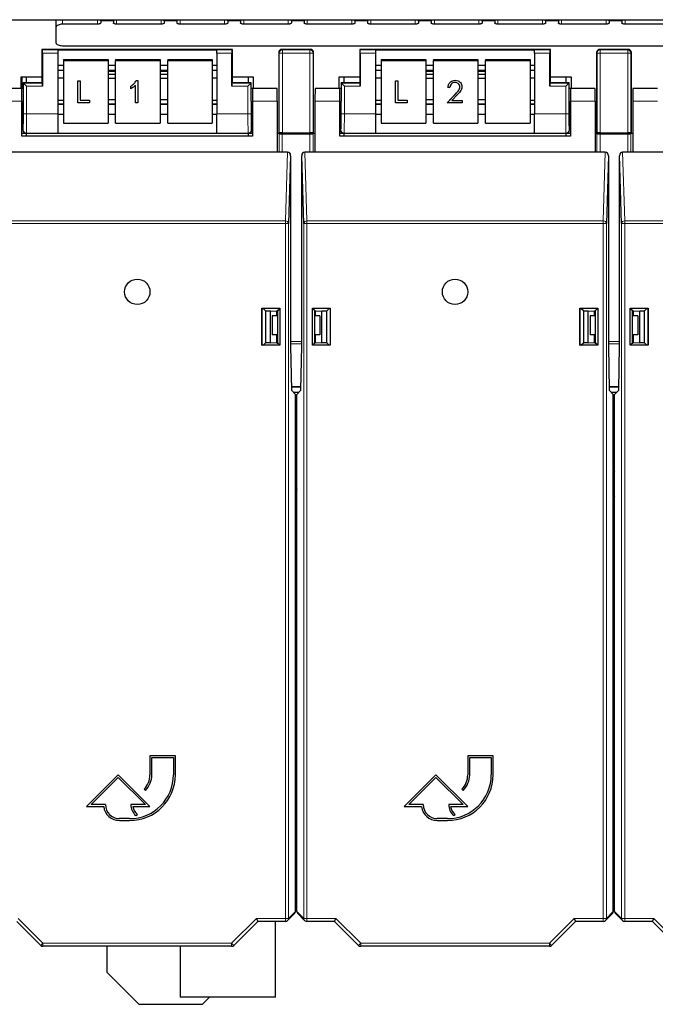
# Paper-space layout 'Blatt3' of a CAD drawing. Header units: millimetres. Extents: x 5 to 418, y 2 to 292.
# Tile 4 of 83: x 85 to 101, y 96 to 122. Entities that reach past the tile are written whole.
import ezdxf

# ---------------------------------------------------------------- set-up
doc = ezdxf.new("R2010")
doc.units = ezdxf.units.MM

psp = doc.layouts.new('Blatt3')

# ---------------------------------------------------------------- linework, layer by layer
at = {"color": 7, "linetype": 'Continuous', "lineweight": 25}
for p, q in [((81.7714, 122.0518), (135.6047, 122.0518)), ((85.6881, 121.8626), (85.6881, 122.0518)), ((86.7714, 121.933), (85.8547, 121.933)), ((86.8547, 122.0206), (86.8547, 122.0518)), ((86.8547, 122.0206), (86.8547, 121.9682)), ((87.1881, 122.0518), (87.1881, 122.0206)), ((87.1881, 122.0206), (87.1881, 121.9682)), ((88.4381, 121.933), (87.2714, 121.933)), ((88.5214, 122.0206), (88.5214, 122.0518)), ((88.5214, 122.0206), (88.5214, 121.9682)), ((88.8547, 122.0518), (88.8547, 122.0206)), ((88.8547, 122.0206), (88.8547, 121.9682)), ((90.1047, 121.933), (88.9381, 121.933)), ((90.1881, 122.0206), (90.1881, 122.0518)), ((90.1881, 122.0206), (90.1881, 121.9682)), ((90.5214, 122.0518), (90.5214, 122.0206)), ((90.5214, 122.0206), (90.5214, 121.9682)), ((91.7714, 121.933), (90.6047, 121.933)), ((91.8547, 122.0206), (91.8547, 122.0518)), ((91.8547, 122.0206), (91.8547, 121.9682)), ((92.1881, 122.0518), (92.1881, 122.0206)), ((92.1881, 122.0206), (92.1881, 121.9682)), ((93.4381, 121.933), (92.2714, 121.933)), ((93.5214, 122.0206), (93.5214, 122.0518)), ((93.5214, 122.0206), (93.5214, 121.9682)), ((93.8547, 122.0518), (93.8547, 122.0206)), ((93.8547, 122.0206), (93.8547, 121.9682)), ((95.1047, 121.933), (93.9381, 121.933)), ((95.1881, 122.0206), (95.1881, 122.0518)), ((95.1881, 122.0206), (95.1881, 121.9682)), ((95.5214, 122.0518), (95.5214, 122.0206)), ((95.5214, 122.0206), (95.5214, 121.9682)), ((96.7714, 121.933), (95.6047, 121.933)), ((96.8547, 122.0206), (96.8547, 122.0518)), ((96.8547, 122.0206), (96.8547, 121.9682)), ((97.1881, 122.0518), (97.1881, 122.0206)), ((97.1881, 122.0206), (97.1881, 121.9682)), ((98.4381, 121.933), (97.2714, 121.933)), ((98.5214, 122.0206), (98.5214, 122.0518)), ((98.5214, 122.0206), (98.5214, 121.9682)), ((98.8547, 122.0518), (98.8547, 122.0206)), ((98.8547, 122.0206), (98.8547, 121.9682)), ((100.1047, 121.933), (98.9381, 121.933)), ((100.1881, 122.0206), (100.1881, 122.0518)), ((100.1881, 122.0206), (100.1881, 121.9682)), ((100.5214, 122.0518), (100.5214, 122.0206)), ((100.5214, 122.0206), (100.5214, 121.9682)), ((101.7714, 121.933), (100.6047, 121.933)), ((85.6881, 121.4399), (85.6881, 121.8626)), ((85.3131, 121.2723), (85.3131, 120.5563)), ((85.3276, 121.2578), (85.3131, 121.2723)), ((90.3131, 121.2723), (85.3131, 121.2723)), ((85.3291, 121.1745), (85.3291, 120.3078)), ((85.7297, 121.2593), (89.8964, 121.2593)), ((85.7297, 121.2593), (85.7297, 121.2578)), ((85.7297, 121.2578), (85.7297, 121.1745)), ((85.7297, 121.1745), (85.7297, 119.5797)), ((85.8547, 121.3695), (131.5214, 121.3695)), ((89.8964, 121.2593), (89.8964, 121.2578)), ((89.8964, 121.1745), (89.8964, 121.2578)), ((89.8964, 121.1745), (89.8964, 119.5797)), ((90.2971, 120.3078), (90.2971, 121.1745)), ((90.2985, 121.2578), (90.3131, 121.2723)), ((90.3131, 120.5563), (90.3131, 121.2723)), ((91.5214, 121.189), (91.5214, 119.0723)), ((92.3548, 121.2723), (91.6047, 121.2723)), ((92.4381, 119.0723), (92.4381, 121.189)), ((93.6464, 121.2723), (93.6464, 120.5563)), ((93.661, 121.2578), (93.6464, 121.2723)), ((98.6464, 121.2723), (93.6464, 121.2723)), ((93.6624, 121.1745), (93.6624, 120.3078)), ((94.0631, 121.2593), (98.2297, 121.2593)), ((94.0631, 121.2593), (94.0631, 121.2578)), ((94.0631, 121.2578), (94.0631, 121.1745)), ((94.0631, 121.1745), (94.0631, 119.5797)), ((98.2297, 121.2593), (98.2297, 121.2578)), ((98.2297, 121.1745), (98.2297, 121.2578)), ((98.2297, 121.1745), (98.2297, 119.5797)), ((98.6304, 120.3078), (98.6304, 121.1745)), ((98.6318, 121.2578), (98.6464, 121.2723)), ((98.6464, 120.5563), (98.6464, 121.2723)), ((99.8547, 121.189), (99.8547, 119.0723)), ((100.6881, 121.2723), (99.9381, 121.2723)), ((100.7714, 119.0723), (100.7714, 121.189)), ((85.8797, 121.0075), (85.8797, 120.9785)), ((85.8797, 121.0075), (87.0464, 121.0075)), ((85.8797, 120.9785), (87.0464, 120.9785)), ((85.8797, 120.9785), (85.8797, 119.3372)), ((87.0464, 121.0075), (87.0464, 120.9785)), ((87.0464, 120.9785), (87.0464, 119.3372)), ((87.2464, 121.0075), (88.4131, 121.0075)), ((87.2464, 121.0075), (87.2464, 120.9785)), ((87.2464, 120.9785), (88.4131, 120.9785)), ((87.2464, 119.3372), (87.2464, 120.9785)), ((88.4131, 121.0075), (88.4131, 120.9785)), ((88.4131, 120.9785), (88.4131, 119.3372)), ((88.6131, 121.0075), (89.7797, 121.0075)), ((88.6131, 121.0075), (88.6131, 120.9785)), ((88.6131, 120.9785), (89.7797, 120.9785)), ((88.6131, 119.3372), (88.6131, 120.9785)), ((89.7797, 121.0075), (89.7797, 120.9785)), ((89.7797, 120.9785), (89.7797, 119.3372)), ((94.2131, 121.0075), (95.3797, 121.0075)), ((94.2131, 121.0075), (94.2131, 120.9785)), ((94.2131, 120.9785), (94.2131, 119.3372)), ((94.2131, 120.9785), (95.3797, 120.9785)), ((95.3797, 121.0075), (95.3797, 120.9785)), ((95.3797, 120.9785), (95.3797, 119.3372)), ((95.5797, 121.0075), (96.7464, 121.0075)), ((95.5797, 121.0075), (95.5797, 120.9785)), ((95.5797, 120.9785), (96.7464, 120.9785)), ((95.5797, 119.3372), (95.5797, 120.9785)), ((96.7464, 121.0075), (96.7464, 120.9785)), ((96.7464, 120.9785), (96.7464, 119.3372)), ((96.9464, 121.0075), (98.1131, 121.0075)), ((96.9464, 121.0075), (96.9464, 120.9785)), ((96.9464, 120.9785), (98.1131, 120.9785)), ((96.9464, 119.3372), (96.9464, 120.9785)), ((98.1131, 121.0075), (98.1131, 120.9785)), ((98.1131, 120.9785), (98.1131, 119.3372)), ((85.7297, 120.8593), (85.8797, 120.8593)), ((85.7297, 120.7256), (85.8797, 120.7256)), ((87.0464, 120.8593), (87.2464, 120.8593)), ((87.0464, 120.7256), (87.2464, 120.7256)), ((87.2464, 120.6926), (87.0464, 120.6926)), ((87.2464, 120.6166), (87.0464, 120.6166)), ((88.4131, 120.8593), (88.6131, 120.8593)), ((88.4131, 120.7256), (88.6131, 120.7256)), ((88.6131, 120.6926), (88.4131, 120.6926)), ((88.6131, 120.6166), (88.4131, 120.6166)), ((89.7797, 120.8593), (89.8964, 120.8593)), ((89.7797, 120.7256), (89.8964, 120.7256)), ((94.0631, 120.8593), (94.2131, 120.8593)), ((94.0631, 120.7256), (94.2131, 120.7256)), ((95.3797, 120.8593), (95.5797, 120.8593)), ((95.3797, 120.7256), (95.5797, 120.7256)), ((95.5797, 120.6926), (95.3797, 120.6926)), ((95.5797, 120.6166), (95.3797, 120.6166)), ((96.7464, 120.8593), (96.9464, 120.8593)), ((96.7464, 120.7256), (96.9464, 120.7256)), ((96.9464, 120.6926), (96.7464, 120.6926)), ((96.9464, 120.6166), (96.7464, 120.6166)), ((98.1131, 120.8593), (98.2297, 120.8593)), ((98.1131, 120.7256), (98.2297, 120.7256)), ((84.7714, 120.5563), (85.3131, 120.5563)), ((84.7714, 120.2464), (84.7714, 120.5563)), ((84.7828, 120.5563), (84.7828, 120.2464)), ((84.825, 120.3938), (84.825, 119.9131)), ((84.8276, 120.3911), (84.825, 120.3938)), ((85.3131, 120.3938), (84.825, 120.3938)), ((84.911, 120.3078), (84.8276, 120.3911)), ((84.8964, 120.5563), (84.8964, 120.3938)), ((85.3131, 120.5563), (85.3131, 120.4057)), ((85.3276, 120.3911), (85.3131, 120.4057)), ((85.3131, 120.4057), (85.3131, 120.3938)), ((85.7297, 120.527), (85.8797, 120.527)), ((86.2551, 120.4483), (86.3157, 120.4483)), ((86.2551, 120.448), (86.2551, 120.4483)), ((86.2551, 120.448), (86.3157, 120.448)), ((86.2551, 119.8736), (86.2551, 120.448)), ((86.3157, 120.448), (86.3157, 120.4483)), ((86.3157, 120.448), (86.3157, 119.9407)), ((87.0464, 120.5142), (87.2464, 120.5142)), ((87.7862, 120.4558), (87.8255, 120.4558)), ((87.7862, 120.4555), (87.7862, 120.4558)), ((87.7862, 120.4555), (87.8255, 120.4555)), ((87.8255, 120.4555), (87.8255, 120.4558)), ((87.8255, 120.4555), (87.8255, 119.8736)), ((88.4131, 120.5142), (88.6131, 120.5142)), ((89.7797, 120.527), (89.8964, 120.527)), ((90.2985, 120.3911), (90.3131, 120.4057)), ((90.3131, 120.4057), (90.3131, 120.5563)), ((90.3131, 120.5563), (90.8547, 120.5563)), ((90.3131, 120.3938), (90.3131, 120.4057)), ((90.8011, 120.3938), (90.3131, 120.3938)), ((90.7985, 120.3911), (90.7152, 120.3078)), ((90.7297, 120.3938), (90.7297, 120.5563)), ((90.7985, 120.3911), (90.8011, 120.3938)), ((90.8011, 119.9131), (90.8011, 120.3938)), ((90.8547, 120.5563), (90.8547, 120.2464)), ((93.1047, 120.5563), (93.6464, 120.5563)), ((93.1047, 120.2464), (93.1047, 120.5563)), ((93.1583, 120.3938), (93.1583, 119.9131)), ((93.161, 120.3911), (93.1583, 120.3938)), ((93.6464, 120.3938), (93.1583, 120.3938)), ((93.2443, 120.3078), (93.161, 120.3911)), ((93.2297, 120.5563), (93.2297, 120.3938)), ((93.6464, 120.5563), (93.6464, 120.4057)), ((93.661, 120.3911), (93.6464, 120.4057)), ((93.6464, 120.4057), (93.6464, 120.3938)), ((94.0631, 120.527), (94.2131, 120.527)), ((94.5884, 120.4483), (94.649, 120.4483)), ((94.5884, 120.448), (94.5884, 120.4483)), ((94.5884, 120.448), (94.649, 120.448)), ((94.5884, 119.8736), (94.5884, 120.448)), ((94.649, 120.448), (94.649, 120.4483)), ((94.649, 120.448), (94.649, 119.9407)), ((95.3797, 120.5142), (95.5797, 120.5142)), ((96.1499, 120.4628), (96.1499, 120.4631)), ((96.7464, 120.5142), (96.9464, 120.5142)), ((98.1131, 120.527), (98.2297, 120.527)), ((98.6318, 120.3911), (98.6464, 120.4057)), ((98.6464, 120.4057), (98.6464, 120.5563)), ((98.6464, 120.5563), (99.1881, 120.5563)), ((98.6464, 120.3938), (98.6464, 120.4057)), ((99.1345, 120.3938), (98.6464, 120.3938)), ((99.1318, 120.3911), (99.0485, 120.3078)), ((99.0631, 120.3938), (99.0631, 120.5563)), ((99.1318, 120.3911), (99.1345, 120.3938)), ((99.1345, 119.9131), (99.1345, 120.3938)), ((99.1881, 120.5563), (99.1881, 120.2464)), ((84.7881, 120.2464), (84.1456, 120.2464)), ((84.825, 120.2464), (84.7881, 120.2464)), ((84.7881, 119.9131), (84.7881, 120.2464)), ((87.6437, 120.3063), (87.6437, 120.3066)), ((87.6437, 120.2391), (87.6437, 120.3063)), ((87.7649, 119.8736), (87.7649, 120.3287)), ((90.8381, 120.2464), (90.8011, 120.2464)), ((90.8381, 120.2464), (90.8381, 119.9131)), ((91.4805, 120.2464), (90.8381, 120.2464)), ((93.1214, 120.2464), (92.479, 120.2464)), ((93.1583, 120.2464), (93.1214, 120.2464)), ((93.1214, 119.9131), (93.1214, 120.2464)), ((95.9372, 119.8739), (96.1634, 120.1116)), ((95.9372, 119.8736), (96.1634, 120.1113)), ((95.9596, 120.2713), (95.9596, 120.2716)), ((96.012, 120.2713), (95.9596, 120.2713)), ((96.3261, 120.292), (96.3261, 120.2923)), ((99.1714, 120.2464), (99.1345, 120.2464)), ((99.1714, 120.2464), (99.1714, 119.9131)), ((99.8139, 120.2464), (99.1714, 120.2464)), ((101.4547, 120.2464), (100.8123, 120.2464)), ((84.7881, 118.9964), (84.7881, 119.9131)), ((85.8797, 119.9288), (85.7297, 119.9288)), ((85.8797, 119.8321), (85.7297, 119.8321)), ((86.5581, 119.8736), (86.2551, 119.8736)), ((86.3157, 119.941), (86.5581, 119.941)), ((86.3157, 119.9407), (86.5581, 119.9407)), ((86.5581, 119.9407), (86.5581, 119.941)), ((86.5581, 119.9407), (86.5581, 119.8736)), ((87.2464, 119.9462), (87.0464, 119.9462)), ((87.0464, 119.8438), (87.2464, 119.8438)), ((87.2464, 119.8321), (87.0464, 119.8321)), ((87.8255, 119.8736), (87.7649, 119.8736)), ((88.6131, 119.9462), (88.4131, 119.9462)), ((88.4131, 119.8438), (88.6131, 119.8438)), ((88.6131, 119.8321), (88.4131, 119.8321)), ((89.8964, 119.9288), (89.7797, 119.9288)), ((89.8964, 119.8321), (89.7797, 119.8321)), ((90.8381, 119.9131), (90.8381, 118.9964)), ((91.4863, 119.9131), (91.4863, 118.5798)), ((92.4731, 119.9131), (92.4731, 118.5798)), ((93.1214, 118.9964), (93.1214, 119.9131)), ((94.2131, 119.9288), (94.0631, 119.9288)), ((94.2131, 119.8321), (94.0631, 119.8321)), ((94.8914, 119.8736), (94.5884, 119.8736)), ((94.649, 119.941), (94.8914, 119.941)), ((94.649, 119.9407), (94.8914, 119.9407)), ((94.8914, 119.9407), (94.8914, 119.941)), ((94.8914, 119.9407), (94.8914, 119.8736)), ((95.5797, 119.9462), (95.3797, 119.9462)), ((95.3797, 119.8438), (95.5797, 119.8438)), ((95.5797, 119.8321), (95.3797, 119.8321)), ((95.9372, 119.8736), (95.9372, 119.8739)), ((96.3336, 119.8736), (95.9372, 119.8736)), ((96.2081, 120.0859), (96.0621, 119.9325)), ((96.0621, 119.9325), (96.3336, 119.9325)), ((96.0624, 119.9328), (96.3336, 119.9328)), ((96.3336, 119.9325), (96.3336, 119.9328)), ((96.3336, 119.9325), (96.3336, 119.8736)), ((96.9464, 119.9462), (96.7464, 119.9462)), ((96.7464, 119.8438), (96.9464, 119.8438)), ((96.9464, 119.8321), (96.7464, 119.8321)), ((98.2297, 119.9288), (98.1131, 119.9288)), ((98.2297, 119.8321), (98.1131, 119.8321)), ((99.1714, 119.9131), (99.1714, 118.9964)), ((99.8197, 119.9131), (99.8197, 118.5798)), ((100.8065, 119.9131), (100.8065, 118.5798)), ((84.7881, 119.5798), (84.8192, 119.5798)), ((84.8131, 119.5798), (84.8131, 119.1557)), ((85.7297, 119.5797), (85.7297, 119.0798)), ((85.7297, 119.5769), (85.8797, 119.5769)), ((87.0464, 119.5769), (87.2464, 119.5769)), ((88.4131, 119.5769), (88.6131, 119.5769)), ((89.7797, 119.5769), (89.8964, 119.5769)), ((89.8964, 119.0798), (89.8964, 119.5797)), ((90.807, 119.5798), (90.8381, 119.5798)), ((90.8131, 119.1557), (90.8131, 119.5798)), ((93.1214, 119.5798), (93.1525, 119.5798)), ((93.1464, 119.5798), (93.1464, 119.1557)), ((94.0631, 119.5797), (94.0631, 119.0798)), ((94.0631, 119.5769), (94.2131, 119.5769)), ((95.3797, 119.5769), (95.5797, 119.5769)), ((96.7464, 119.5769), (96.9464, 119.5769)), ((98.1131, 119.5769), (98.2297, 119.5769)), ((98.2297, 119.0798), (98.2297, 119.5797)), ((99.1403, 119.5798), (99.1714, 119.5798)), ((99.1464, 119.1557), (99.1464, 119.5798)), ((85.8797, 119.3372), (87.0464, 119.3372)), ((87.2464, 119.3372), (88.4131, 119.3372)), ((88.6131, 119.3372), (89.7797, 119.3372)), ((94.2131, 119.3372), (95.3797, 119.3372)), ((95.5797, 119.3372), (96.7464, 119.3372)), ((96.9464, 119.3372), (98.1131, 119.3372)), ((84.7881, 119.0723), (84.8964, 119.0723)), ((84.8964, 119.0723), (84.8964, 118.9964)), ((84.8964, 119.0723), (90.7298, 119.0723)), ((85.7297, 119.0798), (85.7297, 119.0787)), ((85.7297, 119.0787), (89.8964, 119.0787)), ((89.8964, 119.0798), (89.8964, 119.0787)), ((90.7297, 118.9964), (90.7297, 119.0723)), ((90.7298, 119.0723), (90.8381, 119.0723)), ((91.4863, 119.0723), (91.5214, 119.0723)), ((91.5336, 119.0578), (91.519, 119.0723)), ((91.536, 119.0869), (91.5214, 119.0723)), ((91.5214, 119.0723), (92.4381, 119.0723)), ((91.6169, 119.0563), (92.3426, 119.0563)), ((91.6193, 119.0883), (92.3402, 119.0883)), ((92.4235, 119.0869), (92.4381, 119.0723)), ((92.4405, 119.0723), (92.4259, 119.0578)), ((92.4381, 119.0723), (92.4731, 119.0723)), ((93.1214, 119.0723), (93.2297, 119.0723)), ((93.2297, 119.0723), (93.2297, 118.9964)), ((93.2297, 119.0723), (99.0631, 119.0723)), ((94.0631, 119.0798), (94.0631, 119.0787)), ((94.0631, 119.0787), (98.2297, 119.0787)), ((98.2297, 119.0798), (98.2297, 119.0787)), ((99.0631, 118.9964), (99.0631, 119.0723)), ((99.0631, 119.0723), (99.1714, 119.0723)), ((99.8197, 119.0723), (99.8547, 119.0723)), ((99.8669, 119.0578), (99.8523, 119.0723)), ((99.8693, 119.0869), (99.8547, 119.0723)), ((99.8547, 119.0723), (100.7714, 119.0723)), ((99.9502, 119.0563), (100.6759, 119.0563)), ((99.9526, 119.0883), (100.6735, 119.0883)), ((100.7568, 119.0869), (100.7714, 119.0723)), ((100.7738, 119.0723), (100.7592, 119.0578)), ((100.7714, 119.0723), (100.8065, 119.0723)), ((90.8381, 118.9964), (84.7881, 118.9964)), ((99.1714, 118.9964), (93.1214, 118.9964)), ((91.4863, 118.5798), (84.1398, 118.5798)), ((91.7524, 118.5798), (91.4863, 118.5798)), ((92.4731, 118.5798), (92.207, 118.5798)), ((99.8197, 118.5798), (92.4731, 118.5798)), ((100.0858, 118.5798), (99.8197, 118.5798)), ((100.8065, 118.5798), (100.5404, 118.5798)), ((108.153, 118.5798), (100.8065, 118.5798)), ((91.8351, 118.4844), (91.7812, 116.7034)), ((91.8351, 118.4844), (91.8351, 113.4964)), ((92.1783, 116.7034), (92.1244, 118.4844)), ((92.1244, 113.4964), (92.1244, 118.4844)), ((100.1684, 118.4844), (100.1146, 116.7034)), ((100.1684, 118.4844), (100.1684, 113.4964)), ((100.5116, 116.7034), (100.4577, 118.4844)), ((100.4577, 113.4964), (100.4577, 118.4844)), ((91.0841, 114.4821), (91.5553, 114.4821)), ((91.0841, 113.5108), (91.0841, 114.4821)), ((91.0841, 114.4821), (91.0899, 114.4762)), ((91.0899, 113.5166), (91.0899, 114.4762)), ((91.0899, 114.4762), (91.1153, 114.4762)), ((91.1785, 114.4131), (91.1153, 114.4762)), ((91.1785, 114.4131), (91.3031, 114.4131)), ((91.1785, 114.4131), (91.1785, 113.5798)), ((91.3031, 114.4131), (91.4698, 114.4102)), ((91.3031, 113.5798), (91.3031, 114.4131)), ((91.4863, 114.4268), (91.4698, 114.4102)), ((91.4698, 114.2851), (91.4698, 114.4102)), ((91.5, 114.4268), (91.4863, 114.4268)), ((91.5553, 114.4821), (91.5, 114.4268)), ((91.5, 113.5661), (91.5, 114.4268)), ((91.5553, 114.4821), (91.5553, 113.5108)), ((92.4042, 113.5108), (92.4042, 114.4821)), ((92.4042, 114.4821), (92.8754, 114.4821)), ((92.4042, 114.4821), (92.4595, 114.4268)), ((92.4731, 114.4268), (92.4595, 114.4268)), ((92.4595, 114.4268), (92.4595, 113.5661)), ((92.4731, 114.4268), (92.4897, 114.4102)), ((92.4897, 114.4102), (92.6564, 114.4131)), ((92.4897, 114.2851), (92.4897, 114.4102)), ((92.6564, 114.4131), (92.781, 114.4131)), ((92.6564, 113.5798), (92.6564, 114.4131)), ((92.8441, 114.4762), (92.781, 114.4131)), ((92.781, 113.5798), (92.781, 114.4131)), ((92.8441, 114.4762), (92.8696, 114.4762)), ((92.8754, 114.4821), (92.8696, 114.4762)), ((92.8696, 114.4762), (92.8696, 113.5166)), ((92.8754, 114.4821), (92.8754, 113.5108)), ((99.4174, 114.4821), (99.8886, 114.4821)), ((99.4174, 113.5108), (99.4174, 114.4821)), ((99.4174, 114.4821), (99.4232, 114.4762)), ((99.4232, 114.4762), (99.4487, 114.4762)), ((99.4232, 113.5166), (99.4232, 114.4762)), ((99.5118, 114.4131), (99.4487, 114.4762)), ((99.5118, 114.4131), (99.6364, 114.4131)), ((99.5118, 114.4131), (99.5118, 113.5798)), ((99.6364, 114.4131), (99.8031, 114.4102)), ((99.6364, 113.5798), (99.6364, 114.4131)), ((99.8197, 114.4268), (99.8031, 114.4102)), ((99.8031, 114.2851), (99.8031, 114.4102)), ((99.8334, 114.4268), (99.8197, 114.4268)), ((99.8886, 114.4821), (99.8334, 114.4268)), ((99.8334, 113.5661), (99.8334, 114.4268)), ((99.8886, 114.4821), (99.8886, 113.5108)), ((100.7375, 113.5108), (100.7375, 114.4821)), ((100.7375, 114.4821), (101.2087, 114.4821)), ((100.7375, 114.4821), (100.7928, 114.4268)), ((100.7928, 114.4268), (100.7928, 113.5661)), ((100.8065, 114.4268), (100.7928, 114.4268)), ((100.8065, 114.4268), (100.823, 114.4102)), ((100.823, 114.4102), (100.9897, 114.4131)), ((100.823, 114.2851), (100.823, 114.4102)), ((100.9897, 114.4131), (101.1143, 114.4131)), ((100.9897, 113.5798), (100.9897, 114.4131)), ((101.1775, 114.4762), (101.1143, 114.4131)), ((101.1143, 113.5798), (101.1143, 114.4131)), ((101.1775, 114.4762), (101.2029, 114.4762)), ((101.2087, 114.4821), (101.2029, 114.4762)), ((101.2029, 114.4762), (101.2029, 113.5166)), ((101.2087, 114.4821), (101.2087, 113.5108)), ((91.3547, 114.2851), (91.3547, 113.7851)), ((91.5, 114.2851), (91.3547, 114.2851)), ((92.6047, 114.2851), (92.4595, 114.2851)), ((92.6047, 114.2851), (92.6047, 113.7851)), ((99.6881, 114.2851), (99.6881, 113.7851)), ((99.8334, 114.2851), (99.6881, 114.2851)), ((100.9381, 114.2851), (100.7928, 114.2851)), ((100.9381, 114.2851), (100.9381, 113.7851)), ((91.5, 113.7851), (91.3547, 113.7851)), ((91.4698, 113.5827), (91.4698, 113.7851)), ((92.6047, 113.7851), (92.4595, 113.7851)), ((92.4897, 113.5827), (92.4897, 113.7851)), ((99.8334, 113.7851), (99.6881, 113.7851)), ((99.8031, 113.5827), (99.8031, 113.7851)), ((100.9381, 113.7851), (100.7928, 113.7851)), ((100.823, 113.5827), (100.823, 113.7851)), ((91.0841, 113.5108), (91.0899, 113.5166)), ((91.5553, 113.5108), (91.0841, 113.5108)), ((91.1153, 113.5166), (91.0899, 113.5166)), ((91.1153, 113.5166), (91.1785, 113.5798)), ((91.3031, 113.5798), (91.1785, 113.5798)), ((91.3031, 113.5798), (91.4698, 113.5827)), ((91.4698, 113.5827), (91.4863, 113.5661)), ((91.4797, 113.5798), (91.4727, 113.5798)), ((91.5, 113.6001), (91.4797, 113.5798)), ((91.4797, 113.5798), (91.4797, 113.5727)), ((91.4863, 113.5661), (91.5, 113.5661)), ((91.5553, 113.5108), (91.5, 113.5661)), ((91.8351, 113.4964), (91.8554, 112.3327)), ((92.1041, 112.3327), (92.1244, 113.4964)), ((92.4042, 113.5108), (92.4595, 113.5661)), ((92.8754, 113.5108), (92.4042, 113.5108)), ((92.4797, 113.5798), (92.4595, 113.6001)), ((92.4595, 113.5661), (92.4731, 113.5661)), ((92.4897, 113.5827), (92.4731, 113.5661)), ((92.4797, 113.5798), (92.4797, 113.5727)), ((92.4868, 113.5798), (92.4797, 113.5798)), ((92.4897, 113.5827), (92.6564, 113.5798)), ((92.781, 113.5798), (92.6564, 113.5798)), ((92.781, 113.5798), (92.8441, 113.5166)), ((92.8696, 113.5166), (92.8441, 113.5166)), ((92.8754, 113.5108), (92.8696, 113.5166)), ((99.4174, 113.5108), (99.4232, 113.5166)), ((99.8886, 113.5108), (99.4174, 113.5108)), ((99.4487, 113.5166), (99.4232, 113.5166)), ((99.4487, 113.5166), (99.5118, 113.5798)), ((99.6364, 113.5798), (99.5118, 113.5798)), ((99.6364, 113.5798), (99.8031, 113.5827)), ((99.8031, 113.5827), (99.8197, 113.5661)), ((99.8131, 113.5798), (99.806, 113.5798)), ((99.8334, 113.6001), (99.8131, 113.5798)), ((99.8131, 113.5798), (99.8131, 113.5727)), ((99.8197, 113.5661), (99.8334, 113.5661)), ((99.8886, 113.5108), (99.8334, 113.5661)), ((100.1684, 113.4964), (100.1887, 112.3327)), ((100.4374, 112.3327), (100.4577, 113.4964)), ((100.7375, 113.5108), (100.7928, 113.5661)), ((101.2087, 113.5108), (100.7375, 113.5108)), ((100.8131, 113.5798), (100.7928, 113.6001)), ((100.7928, 113.5661), (100.8065, 113.5661)), ((100.823, 113.5827), (100.8065, 113.5661)), ((100.8131, 113.5798), (100.8131, 113.5727)), ((100.8201, 113.5798), (100.8131, 113.5798)), ((100.823, 113.5827), (100.9897, 113.5798)), ((101.1143, 113.5798), (100.9897, 113.5798)), ((101.1143, 113.5798), (101.1775, 113.5166)), ((101.2029, 113.5166), (101.1775, 113.5166)), ((101.2087, 113.5108), (101.2029, 113.5166)), ((91.9631, 112.225), (91.8554, 112.3327)), ((91.903, 112.2851), (92.0565, 112.2851)), ((91.9631, 98.6631), (91.9631, 112.225)), ((91.9964, 112.0851), (91.9631, 112.0851)), ((91.9964, 112.225), (92.1041, 112.3327)), ((91.9964, 98.6631), (91.9964, 112.225)), ((100.2964, 112.225), (100.1887, 112.3327)), ((100.2363, 112.2851), (100.3898, 112.2851)), ((100.2964, 98.6631), (100.2964, 112.225)), ((100.3297, 112.0851), (100.2964, 112.0851)), ((100.3297, 112.225), (100.4374, 112.3327)), ((100.3297, 98.6631), (100.3297, 112.225)), ((91.9631, 111.9518), (91.9964, 111.9518)), ((100.2964, 111.9518), (100.3297, 111.9518)), ((91.9964, 110.2729), (91.9631, 110.251)), ((100.3297, 110.1334), (100.2964, 110.1806)), ((100.3297, 110.1319), (100.2964, 110.1793)), ((91.9631, 109.8891), (91.9964, 109.8891)), ((91.9964, 109.8602), (91.9631, 109.8602)), ((91.9631, 109.8585), (91.9964, 109.8585)), ((91.9964, 109.8297), (91.9631, 109.8297)), ((100.2964, 109.5577), (100.3297, 109.6051)), ((100.2964, 109.5563), (100.3297, 109.6035)), ((91.9631, 109.4859), (91.9964, 109.464)), ((91.9631, 106.5176), (91.9964, 106.5216)), ((100.2964, 106.4994), (100.3297, 106.493)), ((91.9631, 105.8637), (91.9964, 105.8757)), ((91.9631, 105.7582), (91.9964, 105.7644)), ((100.2964, 105.8167), (100.3297, 105.807)), ((100.2964, 105.7299), (100.3297, 105.7199)), ((91.9964, 105.3817), (91.9631, 105.3732)), ((91.9964, 105.3388), (91.9631, 105.3299)), ((91.9964, 105.166), (91.9631, 105.1551)), ((100.3297, 105.3195), (100.2964, 105.3337)), ((100.3297, 105.2737), (100.2964, 105.2886)), ((100.3297, 105.0853), (100.2964, 105.104)), ((91.9631, 103.5818), (91.9964, 103.571)), ((100.2964, 103.6329), (100.3297, 103.6517)), ((91.9631, 103.407), (91.9964, 103.3981)), ((91.9631, 103.3638), (91.9964, 103.3552)), ((100.2964, 103.4032), (100.3297, 103.4174)), ((100.3297, 103.0171), (100.2964, 103.007)), ((88.8131, 102.7464), (88.1464, 102.7464)), ((88.1464, 102.7464), (88.1464, 102.2464)), ((88.1964, 102.2464), (88.1964, 102.6964)), ((88.1964, 102.6964), (88.7631, 102.6964)), ((88.7631, 102.6964), (88.7631, 102.2464)), ((88.8131, 102.2464), (88.8131, 102.7464)), ((91.9964, 102.6872), (91.9631, 102.6752)), ((97.1464, 102.7464), (96.4797, 102.7464)), ((96.4797, 102.7464), (96.4797, 102.2464)), ((96.5297, 102.2464), (96.5297, 102.6964)), ((96.5297, 102.6964), (97.0964, 102.6964)), ((97.0964, 102.6964), (97.0964, 102.2464)), ((97.1464, 102.2464), (97.1464, 102.7464)), ((87.3131, 102.2464), (86.4797, 101.4131)), ((86.6004, 101.4631), (87.3131, 102.1757)), ((88.1464, 101.4131), (87.3131, 102.2464)), ((87.3131, 102.1757), (88.0257, 101.4631)), ((91.9964, 102.2153), (91.9631, 102.2193)), ((91.9964, 102.1185), (91.9631, 102.1185)), ((95.6464, 102.2464), (94.8131, 101.4131)), ((94.9338, 101.4631), (95.6464, 102.1757)), ((96.4797, 101.4131), (95.6464, 102.2464)), ((95.6464, 102.1757), (96.359, 101.4631)), ((100.3297, 102.2439), (100.2964, 102.2375)), ((100.3297, 102.1185), (100.2964, 102.1185)), ((87.9902, 101.8693), (88.0256, 101.834)), ((96.3235, 101.8693), (96.3589, 101.834)), ((86.4797, 101.4131), (86.9328, 101.4131)), ((86.9797, 101.4631), (86.6004, 101.4631)), ((88.0257, 101.4631), (87.6464, 101.4631)), ((87.6961, 101.4131), (88.1464, 101.4131)), ((94.8131, 101.4131), (95.2661, 101.4131)), ((95.3131, 101.4631), (94.9338, 101.4631)), ((96.359, 101.4631), (95.9797, 101.4631)), ((96.0295, 101.4131), (96.4797, 101.4131)), ((87.6131, 101.0964), (87.3464, 101.0964)), ((87.3464, 101.0464), (87.6131, 101.0464)), ((87.7729, 101.1804), (87.8176, 101.2027)), ((95.9464, 101.0964), (95.6797, 101.0964)), ((95.6797, 101.0464), (95.9464, 101.0464)), ((96.1062, 101.1804), (96.1509, 101.2027)), ((85.2811, 97.7723), (84.6554, 98.398)), ((90.9707, 98.398), (90.3451, 97.7723)), ((90.9362, 98.4813), (90.9707, 98.398)), ((91.6979, 98.398), (90.9707, 98.398)), ((91.4381, 96.4101), (91.4381, 98.398)), ((91.7568, 98.4224), (91.9387, 98.6042)), ((92.0208, 98.6042), (92.2026, 98.4224)), ((92.9887, 98.398), (92.2616, 98.398)), ((92.9887, 98.398), (93.0232, 98.4813)), ((93.6144, 97.7723), (92.9887, 98.398)), ((99.3041, 98.398), (98.6784, 97.7723)), ((99.2696, 98.4813), (99.3041, 98.398)), ((100.0312, 98.398), (99.3041, 98.398)), ((100.0902, 98.4224), (100.272, 98.6042)), ((100.3542, 98.6042), (100.536, 98.4224)), ((101.3221, 98.398), (100.5949, 98.398)), ((101.3221, 98.398), (101.3566, 98.4813)), ((101.9477, 97.7723), (101.3221, 98.398)), ((90.2862, 97.7479), (85.34, 97.7479)), ((87.0214, 97.0601), (87.0214, 97.7479)), ((88.9381, 97.7479), (88.9381, 96.4101)), ((98.6195, 97.7479), (93.6733, 97.7479)), ((87.0214, 97.0601), (87.8547, 96.2268)), ((91.4381, 96.4101), (88.9381, 96.4101)), ((89.5214, 96.2268), (89.7047, 96.4101)), ((87.8547, 96.2268), (89.5214, 96.2268))]:
    psp.add_line(p, q, dxfattribs=at)
at = {"color": 7, "linetype": 'Continuous', "lineweight": 18}
for p, q in [((85.8547, 122.0518), (85.8547, 121.933)), ((86.7714, 122.0518), (86.7714, 121.933)), ((86.8547, 122.0206), (87.1881, 122.0206)), ((87.2714, 122.0518), (87.2714, 121.933)), ((88.4381, 122.0518), (88.4381, 121.933)), ((88.5214, 122.0206), (88.8547, 122.0206)), ((88.9381, 122.0518), (88.9381, 121.933)), ((90.1047, 122.0518), (90.1047, 121.933)), ((90.1881, 122.0206), (90.5214, 122.0206)), ((90.6047, 122.0518), (90.6047, 121.933)), ((91.7714, 122.0518), (91.7714, 121.933)), ((91.8547, 122.0206), (92.1881, 122.0206)), ((92.2714, 122.0518), (92.2714, 121.933)), ((93.4381, 122.0518), (93.4381, 121.933)), ((93.5214, 122.0206), (93.8547, 122.0206)), ((93.9381, 122.0518), (93.9381, 121.933)), ((95.1047, 122.0518), (95.1047, 121.933)), ((95.1881, 122.0206), (95.5214, 122.0206)), ((95.6047, 122.0518), (95.6047, 121.933)), ((96.7714, 122.0518), (96.7714, 121.933)), ((96.8547, 122.0206), (97.1881, 122.0206)), ((97.2714, 122.0518), (97.2714, 121.933)), ((98.4381, 122.0518), (98.4381, 121.933)), ((98.5214, 122.0206), (98.8547, 122.0206)), ((98.9381, 122.0518), (98.9381, 121.933)), ((100.1047, 122.0518), (100.1047, 121.933)), ((100.1881, 122.0206), (100.5214, 122.0206)), ((100.6047, 122.0518), (100.6047, 121.933)), ((85.3276, 121.2578), (85.7297, 121.2578)), ((85.7297, 121.1745), (85.3291, 121.1745)), ((89.8964, 121.2578), (90.2985, 121.2578)), ((90.2971, 121.1745), (89.8964, 121.1745)), ((91.536, 121.1745), (91.5214, 121.189)), ((91.536, 121.1745), (91.6193, 121.1745)), ((91.536, 119.0869), (91.536, 121.1745)), ((91.6047, 121.2723), (91.6193, 121.2578)), ((91.6193, 121.1745), (91.6193, 121.2578)), ((91.6193, 121.2578), (92.3402, 121.2578)), ((91.6193, 121.1745), (91.6193, 119.0883)), ((92.3402, 121.1745), (91.6193, 121.1745)), ((92.3402, 121.2578), (92.3548, 121.2723)), ((92.3402, 121.1745), (92.3402, 121.2578)), ((92.3402, 119.0883), (92.3402, 121.1745)), ((92.3402, 121.1745), (92.4235, 121.1745)), ((92.4381, 121.189), (92.4235, 121.1745)), ((92.4235, 121.1745), (92.4235, 119.0869)), ((93.661, 121.2578), (94.0631, 121.2578)), ((94.0631, 121.1745), (93.6624, 121.1745)), ((98.2297, 121.2578), (98.6318, 121.2578)), ((98.6304, 121.1745), (98.2297, 121.1745)), ((99.8693, 121.1745), (99.8547, 121.189)), ((99.8693, 119.0869), (99.8693, 121.1745)), ((99.8693, 121.1745), (99.9526, 121.1745)), ((99.9381, 121.2723), (99.9526, 121.2578)), ((99.9526, 121.2578), (100.6735, 121.2578)), ((99.9526, 121.2578), (99.9526, 121.1745)), ((100.6735, 121.1745), (99.9526, 121.1745)), ((99.9526, 121.1745), (99.9526, 119.0883)), ((100.6735, 121.2578), (100.6881, 121.2723)), ((100.6735, 121.2578), (100.6735, 121.1745)), ((100.6735, 119.0883), (100.6735, 121.1745)), ((100.6735, 121.1745), (100.7568, 121.1745)), ((100.7714, 121.189), (100.7568, 121.1745)), ((100.7568, 121.1745), (100.7568, 119.0869)), ((85.7297, 120.7276), (85.8797, 120.7276)), ((87.0464, 120.7276), (87.2464, 120.7276)), ((88.4131, 120.7276), (88.6131, 120.7276)), ((89.7797, 120.7276), (89.8964, 120.7276)), ((94.0631, 120.7276), (94.2131, 120.7276)), ((95.3797, 120.7276), (95.5797, 120.7276)), ((96.7464, 120.7276), (96.9464, 120.7276)), ((98.1131, 120.7276), (98.2297, 120.7276)), ((84.8276, 120.3911), (85.3276, 120.3911)), ((84.8276, 119.5797), (84.8276, 120.3911)), ((90.2985, 120.3911), (90.7985, 120.3911)), ((90.7985, 120.3911), (90.7985, 119.5797)), ((93.161, 120.3911), (93.661, 120.3911)), ((93.161, 119.5797), (93.161, 120.3911)), ((98.6318, 120.3911), (99.1318, 120.3911)), ((99.1318, 120.3911), (99.1318, 119.5797)), ((84.911, 120.3078), (84.911, 119.5797)), ((85.3291, 120.3078), (84.911, 120.3078)), ((90.7152, 120.3078), (90.2971, 120.3078)), ((90.7152, 119.5797), (90.7152, 120.3078)), ((93.6624, 120.3078), (93.2443, 120.3078)), ((93.2443, 120.3078), (93.2443, 119.5797)), ((96.1634, 120.1113), (96.1634, 120.1116)), ((99.0485, 120.3078), (98.6304, 120.3078)), ((99.0485, 119.5797), (99.0485, 120.3078)), ((84.7881, 119.9131), (84.1398, 119.9131)), ((91.4863, 119.9131), (90.8381, 119.9131)), ((93.1214, 119.9131), (92.4731, 119.9131)), ((99.8197, 119.9131), (99.1714, 119.9131)), ((101.4547, 119.9131), (100.8065, 119.9131)), ((84.911, 119.5797), (84.8276, 119.5797)), ((84.911, 119.5797), (85.7297, 119.5797)), ((85.7297, 119.8243), (85.8797, 119.8243)), ((87.0464, 119.8243), (87.2464, 119.8243)), ((88.4131, 119.8243), (88.6131, 119.8243)), ((89.7797, 119.8243), (89.8964, 119.8243)), ((89.8964, 119.5797), (90.7152, 119.5797)), ((90.7985, 119.5797), (90.7152, 119.5797)), ((93.2443, 119.5797), (93.161, 119.5797)), ((93.2443, 119.5797), (94.0631, 119.5797)), ((94.0631, 119.8243), (94.2131, 119.8243)), ((95.3797, 119.8243), (95.5797, 119.8243)), ((96.7464, 119.8243), (96.9464, 119.8243)), ((98.1131, 119.8243), (98.2297, 119.8243)), ((98.2297, 119.5797), (99.0485, 119.5797)), ((99.1318, 119.5797), (99.0485, 119.5797)), ((84.8131, 119.1557), (84.8205, 119.1631)), ((84.9038, 119.0798), (84.8964, 119.0723)), ((85.7297, 119.0798), (84.9038, 119.0798)), ((90.7223, 119.0798), (89.8964, 119.0798)), ((90.7298, 119.0723), (90.7223, 119.0798)), ((90.8056, 119.1631), (90.8131, 119.1557)), ((91.5336, 118.5798), (91.5336, 119.0578)), ((91.6169, 119.0563), (91.6169, 118.5798)), ((92.3426, 118.5798), (92.3426, 119.0563)), ((92.4259, 119.0578), (92.4259, 118.5798)), ((93.1464, 119.1557), (93.1538, 119.1631)), ((93.2372, 119.0798), (93.2297, 119.0723)), ((94.0631, 119.0798), (93.2372, 119.0798)), ((99.0557, 119.0798), (98.2297, 119.0798)), ((99.0631, 119.0723), (99.0557, 119.0798)), ((99.139, 119.1631), (99.1464, 119.1557)), ((99.8669, 118.5798), (99.8669, 119.0578)), ((99.9502, 119.0563), (99.9502, 118.5798)), ((100.6759, 118.5798), (100.6759, 119.0563)), ((100.7592, 119.0578), (100.7592, 118.5798)), ((91.6979, 116.7756), (91.7524, 118.5798)), ((92.207, 118.5798), (92.2616, 116.7756)), ((100.0312, 116.7756), (100.0858, 118.5798)), ((100.5404, 118.5798), (100.5949, 116.7756)), ((83.9282, 116.7756), (91.6979, 116.7756)), ((91.6979, 116.7034), (91.6979, 116.7756)), ((92.2616, 116.7034), (92.2616, 116.7756)), ((92.2616, 116.7756), (100.0312, 116.7756)), ((100.0312, 116.7034), (100.0312, 116.7756)), ((100.5949, 116.7034), (100.5949, 116.7756)), ((100.5949, 116.7756), (108.3646, 116.7756)), ((91.6979, 116.7034), (83.9282, 116.7034)), ((91.6979, 98.4813), (91.6979, 116.7034)), ((91.6979, 116.7034), (91.7812, 116.7034)), ((91.7812, 116.7034), (91.7812, 98.4813)), ((92.1783, 98.4813), (92.1783, 116.7034)), ((92.2616, 116.7034), (92.1783, 116.7034)), ((92.2616, 116.7034), (92.2616, 98.4813)), ((100.0312, 116.7034), (92.2616, 116.7034)), ((100.0312, 98.4813), (100.0312, 116.7034)), ((100.0312, 116.7034), (100.1146, 116.7034)), ((100.1146, 116.7034), (100.1146, 98.4813)), ((100.5116, 98.4813), (100.5116, 116.7034)), ((100.5949, 116.7034), (100.5116, 116.7034)), ((100.5949, 116.7034), (100.5949, 98.4813)), ((108.3646, 116.7034), (100.5949, 116.7034)), ((91.8351, 113.6114), (92.1244, 113.6114)), ((92.1244, 113.5525), (91.8351, 113.5525)), ((100.1684, 113.6114), (100.4577, 113.6114)), ((100.4577, 113.5525), (100.1684, 113.5525)), ((91.8536, 112.434), (92.1059, 112.434)), ((92.1054, 112.4096), (91.854, 112.4096)), ((100.1869, 112.434), (100.4392, 112.434)), ((100.4388, 112.4096), (100.1874, 112.4096)), ((91.9964, 106.4732), (91.9631, 106.4691)), ((100.3297, 106.444), (100.2964, 106.4505)), ((91.9631, 102.2678), (91.9964, 102.2637)), ((100.2964, 102.2864), (100.3297, 102.293)), ((91.7812, 98.4813), (91.9631, 98.6631)), ((91.9964, 98.6631), (92.1783, 98.4813)), ((100.1146, 98.4813), (100.2964, 98.6631)), ((100.3297, 98.6631), (100.5116, 98.4813)), ((84.6899, 98.4813), (85.34, 97.8312)), ((90.2862, 97.8312), (90.9362, 98.4813)), ((90.9362, 98.4813), (91.6979, 98.4813)), ((91.6979, 98.4813), (91.7812, 98.4813)), ((91.6979, 98.4813), (91.6979, 98.398)), ((92.1783, 98.4813), (92.2616, 98.4813)), ((92.2616, 98.4813), (93.0232, 98.4813)), ((92.2616, 98.398), (92.2616, 98.4813)), ((93.0232, 98.4813), (93.6733, 97.8312)), ((98.6195, 97.8312), (99.2696, 98.4813)), ((99.2696, 98.4813), (100.0312, 98.4813)), ((100.0312, 98.4813), (100.0312, 98.398)), ((100.0312, 98.4813), (100.1146, 98.4813)), ((100.5116, 98.4813), (100.5949, 98.4813)), ((100.5949, 98.4813), (101.3566, 98.4813)), ((100.5949, 98.398), (100.5949, 98.4813)), ((101.3566, 98.4813), (102.0066, 97.8312)), ((85.2811, 97.7723), (85.34, 97.8312)), ((85.34, 97.8312), (90.2862, 97.8312)), ((85.34, 97.7479), (85.34, 97.8312)), ((90.2862, 97.7479), (90.2862, 97.8312)), ((90.3451, 97.7723), (90.2862, 97.8312)), ((93.6144, 97.7723), (93.6733, 97.8312)), ((93.6733, 97.8312), (98.6195, 97.8312)), ((93.6733, 97.7479), (93.6733, 97.8312)), ((98.6195, 97.7479), (98.6195, 97.8312)), ((98.6784, 97.7723), (98.6195, 97.8312))]:
    psp.add_line(p, q, dxfattribs=at)
at = {"color": 7, "linetype": 'Continuous', "lineweight": 25, "flags": 128}
for points in [[(85.8547, 121.933), (85.8222, 121.9316), (85.791, 121.9276), (85.7621, 121.9211), (85.7369, 121.9124), (85.7162, 121.9017), (85.7008, 121.8895), (85.6913, 121.8763), (85.6881, 121.8626)], [(86.8547, 121.9682), (86.8531, 121.9613), (86.8484, 121.9547), (86.8407, 121.9486), (86.8303, 121.9433), (86.8177, 121.9389), (86.8033, 121.9357), (86.7877, 121.9337), (86.7714, 121.933)], [(87.2714, 121.933), (87.2551, 121.9337), (87.2395, 121.9357), (87.2251, 121.9389), (87.2125, 121.9433), (87.2021, 121.9486), (87.1944, 121.9547), (87.1897, 121.9613), (87.1881, 121.9682)], [(88.5214, 121.9682), (88.5198, 121.9613), (88.5151, 121.9547), (88.5074, 121.9486), (88.497, 121.9433), (88.4844, 121.9389), (88.47, 121.9357), (88.4543, 121.9337), (88.4381, 121.933)], [(88.9381, 121.933), (88.9218, 121.9337), (88.9062, 121.9357), (88.8918, 121.9389), (88.8791, 121.9433), (88.8688, 121.9486), (88.8611, 121.9547), (88.8563, 121.9613), (88.8547, 121.9682)], [(90.1881, 121.9682), (90.1865, 121.9613), (90.1817, 121.9547), (90.174, 121.9486), (90.1637, 121.9433), (90.151, 121.9389), (90.1366, 121.9357), (90.121, 121.9337), (90.1047, 121.933)], [(90.6047, 121.933), (90.5885, 121.9337), (90.5728, 121.9357), (90.5584, 121.9389), (90.5458, 121.9433), (90.5354, 121.9486), (90.5277, 121.9547), (90.523, 121.9613), (90.5214, 121.9682)], [(91.8547, 121.9682), (91.8531, 121.9613), (91.8484, 121.9547), (91.8407, 121.9486), (91.8303, 121.9433), (91.8177, 121.9389), (91.8033, 121.9357), (91.7877, 121.9337), (91.7714, 121.933)], [(92.2714, 121.933), (92.2551, 121.9337), (92.2395, 121.9357), (92.2251, 121.9389), (92.2125, 121.9433), (92.2021, 121.9486), (92.1944, 121.9547), (92.1897, 121.9613), (92.1881, 121.9682)], [(93.5214, 121.9682), (93.5198, 121.9613), (93.5151, 121.9547), (93.5074, 121.9486), (93.497, 121.9433), (93.4844, 121.9389), (93.47, 121.9357), (93.4543, 121.9337), (93.4381, 121.933)], [(93.9381, 121.933), (93.9218, 121.9337), (93.9062, 121.9357), (93.8918, 121.9389), (93.8791, 121.9433), (93.8688, 121.9486), (93.8611, 121.9547), (93.8563, 121.9613), (93.8547, 121.9682)], [(95.1881, 121.9682), (95.1865, 121.9613), (95.1817, 121.9547), (95.174, 121.9486), (95.1637, 121.9433), (95.151, 121.9389), (95.1366, 121.9357), (95.121, 121.9337), (95.1047, 121.933)], [(95.6047, 121.933), (95.5885, 121.9337), (95.5728, 121.9357), (95.5584, 121.9389), (95.5458, 121.9433), (95.5354, 121.9486), (95.5277, 121.9547), (95.523, 121.9613), (95.5214, 121.9682)], [(96.8547, 121.9682), (96.8531, 121.9613), (96.8484, 121.9547), (96.8407, 121.9486), (96.8303, 121.9433), (96.8177, 121.9389), (96.8033, 121.9357), (96.7877, 121.9337), (96.7714, 121.933)], [(97.2714, 121.933), (97.2551, 121.9337), (97.2395, 121.9357), (97.2251, 121.9389), (97.2125, 121.9433), (97.2021, 121.9486), (97.1944, 121.9547), (97.1897, 121.9613), (97.1881, 121.9682)], [(98.5214, 121.9682), (98.5198, 121.9613), (98.5151, 121.9547), (98.5074, 121.9486), (98.497, 121.9433), (98.4844, 121.9389), (98.47, 121.9357), (98.4543, 121.9337), (98.4381, 121.933)], [(98.9381, 121.933), (98.9218, 121.9337), (98.9062, 121.9357), (98.8918, 121.9389), (98.8791, 121.9433), (98.8688, 121.9486), (98.8611, 121.9547), (98.8563, 121.9613), (98.8547, 121.9682)], [(100.1881, 121.9682), (100.1865, 121.9613), (100.1817, 121.9547), (100.174, 121.9486), (100.1637, 121.9433), (100.151, 121.9389), (100.1366, 121.9357), (100.121, 121.9337), (100.1047, 121.933)], [(100.6047, 121.933), (100.5885, 121.9337), (100.5728, 121.9357), (100.5584, 121.9389), (100.5458, 121.9433), (100.5354, 121.9486), (100.5277, 121.9547), (100.523, 121.9613), (100.5214, 121.9682)], [(85.6881, 121.4399), (85.6913, 121.4262), (85.7008, 121.413), (85.7162, 121.4008), (85.7369, 121.3901), (85.7621, 121.3814), (85.791, 121.3749), (85.8222, 121.3709), (85.8547, 121.3695)], [(91.9631, 110.3212), (91.9732, 110.3272), (91.9964, 110.3398)], [(91.9964, 110.3071), (91.9877, 110.3022), (91.9631, 110.2871)], [(91.9964, 110.3062), (91.9881, 110.3015), (91.9631, 110.2861)], [(100.2964, 110.2251), (100.3105, 110.209), (100.3297, 110.1846)], [(100.3297, 110.0718), (100.3053, 110.1165), (100.2964, 110.1303)], [(100.2964, 109.6066), (100.3053, 109.6205), (100.3297, 109.6651)], [(100.3297, 109.5523), (100.3105, 109.528), (100.2964, 109.5118)], [(91.9631, 109.4509), (91.9881, 109.4355), (91.9964, 109.4308)], [(91.9631, 109.4499), (91.9877, 109.4347), (91.9964, 109.4298)], [(91.9964, 109.3971), (91.9732, 109.4097), (91.9631, 109.4157)], [(100.2964, 103.4484), (100.3115, 103.4549), (100.3297, 103.4633)], [(91.9964, 102.9726), (91.9872, 102.9742), (91.9631, 102.9788)]]:
    psp.add_lwpolyline(points, dxfattribs=at)
at = {"color": 7, "linetype": 'Continuous', "lineweight": 25}
for centre in [(87.8131, 114.9131), (96.1464, 114.9131)]:
    psp.add_circle(centre, 0.3333, dxfattribs=at)
at = {"color": 7, "linetype": 'Continuous', "lineweight": 18}
for centre, radius, start, end in [((91.6193, 121.1744), 0.0834, 90.02044, 179.97956), ((92.3402, 121.1744), 0.0834, 0.02044, 89.97956), ((99.9527, 121.1744), 0.0834, 90.02044, 179.97956), ((100.6735, 121.1744), 0.0834, 0.02044, 89.97956), ((84.9038, 119.1631), 0.0834, 180.02044, 269.97956), ((90.7223, 119.1631), 0.0834, 270.02044, 359.97956), ((93.2372, 119.1631), 0.0834, 180.02044, 269.97956), ((99.0556, 119.1631), 0.0834, 270.02044, 359.97956), ((91.7024, 116.6965), 0.0792, 4.98036, 93.22421), ((92.2571, 116.6965), 0.0792, 86.77579, 175.01964), ((100.0357, 116.6965), 0.0792, 4.98036, 93.22421), ((100.5905, 116.6965), 0.0792, 86.77579, 175.01964), ((91.6979, 98.4813), 0.0833, 315.00151, 0.01956), ((92.2616, 98.4813), 0.0833, 179.98044, 224.99849), ((100.0313, 98.4813), 0.0833, 315.00151, 0.01956), ((100.5949, 98.4813), 0.0833, 179.98044, 224.99849)]:
    psp.add_arc(centre, radius, start, end, dxfattribs=at)
at = {"color": 7, "linetype": 'Continuous', "lineweight": 25}
for centre, radius, start, end in [((92.0193, 109.7244), 0.0297, 140.30971, 219.69029), ((87.6131, 102.2464), 1.2, 270, 0), ((87.6131, 102.2464), 1.15, 270, 0), ((87.6131, 102.2464), 0.5333, 315, 0), ((87.6131, 102.2464), 0.5833, 315, 0), ((95.9464, 102.2464), 1.2, 270, 0), ((95.9464, 102.2464), 1.15, 270, 0), ((95.9464, 102.2464), 0.5333, 315, 0), ((95.9464, 102.2464), 0.5833, 315, 0), ((87.3464, 101.4631), 0.4167, 186.8921, 270), ((87.3464, 101.4631), 0.3667, 180, 270), ((88.0257, 101.4631), 0.3793, 180, 228.19891), ((88.0257, 101.4631), 0.3333, 188.62693, 231.37356), ((95.6797, 101.4631), 0.4167, 186.8921, 270), ((95.6797, 101.4631), 0.3667, 180, 270), ((96.359, 101.4631), 0.3793, 180, 228.19891), ((96.359, 101.4631), 0.3333, 188.62693, 231.37356), ((91.6979, 98.4813), 0.0833, 270, 315), ((92.2616, 98.4813), 0.0833, 225, 270), ((100.0312, 98.4813), 0.0833, 270, 315), ((100.5949, 98.4813), 0.0833, 225, 270), ((85.34, 97.8312), 0.0833, 225, 270), ((90.2862, 97.8312), 0.0833, 270, 315), ((93.6733, 97.8312), 0.0833, 225, 270), ((98.6195, 97.8312), 0.0833, 270, 315)]:
    psp.add_arc(centre, radius, start, end, dxfattribs=at)
for centre, major_axis, ratio, start_param, end_param in [((85.3276, 121.1745), (0, 0.0833), 0.0174551, 4.712389, 6.265732), ((90.2985, 121.1745), (0, 0.0833), 0.0174551, 0.0174533, 1.5707963), ((91.6048, 121.189), (-0.0589, 0.0589), 0.9996955, 5.4979394, 7.0684312), ((92.3547, 121.189), (0.0589, 0.0589), 0.9996955, 5.4979394, 7.0684312), ((93.661, 121.1745), (0, 0.0833), 0.0174551, 4.712389, 6.265732), ((98.6319, 121.1745), (0, 0.0833), 0.0174551, 0.0174533, 1.5707963), ((99.9381, 121.189), (-0.0589, 0.0589), 0.9996955, 5.4979394, 7.0684312), ((100.6881, 121.189), (0.0589, 0.0589), 0.9996955, 5.4979394, 7.0684312), ((85.3276, 120.3078), (0, 0.0833), 0.0174551, 4.712389, 6.265732), ((90.2985, 120.3078), (0, 0.0833), 0.0174551, 0.0174533, 1.5707963), ((93.661, 120.3078), (0, 0.0833), 0.0174551, 4.712389, 6.265732), ((98.6319, 120.3078), (0, 0.0833), 0.0174551, 0.0174533, 1.5707963), ((91.4805, 119.9131), (0, 0.3333), 0.0174551, 4.712389, 6.2831853), ((92.479, 119.9131), (0, 0.3333), 0.0174551, 0, 1.5707963), ((99.8139, 119.9131), (0, 0.3333), 0.0174551, 4.712389, 6.2831853), ((100.8123, 119.9131), (0, 0.3333), 0.0174551, 0, 1.5707963), ((84.8192, 119.9131), (0, 0.3333), 0.0174551, 3.1415927, 4.712389), ((90.807, 119.9131), (0, 0.3333), 0.0174551, 1.5707963, 3.1415927), ((93.1525, 119.9131), (0, 0.3333), 0.0174551, 3.1415927, 4.712389), ((99.1403, 119.9131), (0, 0.3333), 0.0174551, 1.5707963, 3.1415927), ((84.8964, 119.1557), (-0.0589, -0.0589), 0.9996955, 5.4979394, 7.0684312), ((90.7297, 119.1557), (0.0589, -0.0589), 0.9996955, 5.4979394, 7.0684312), ((91.6169, 119.0578), (0.0833, 0), 0.0174551, 3.1590459, 4.712389), ((91.6193, 119.0869), (0.0833, 0), 0.0174551, 1.5707963, 3.1241394), ((92.3402, 119.0869), (0.0833, 0), 0.0174551, 0.0174533, 1.5707963), ((92.3426, 119.0578), (0.0833, 0), 0.0174551, 4.712389, 6.265732), ((93.2298, 119.1557), (-0.0589, -0.0589), 0.9996955, 5.4979394, 7.0684312), ((99.0631, 119.1557), (0.0589, -0.0589), 0.9996955, 5.4979394, 7.0684312), ((99.9502, 119.0578), (0.0833, 0), 0.0174551, 3.1590459, 4.712389), ((99.9526, 119.0869), (0.0833, 0), 0.0174551, 1.5707963, 3.1241394), ((100.6735, 119.0869), (0.0833, 0), 0.0174551, 0.0174533, 1.5707963), ((100.6759, 119.0578), (0.0833, 0), 0.0174551, 4.712389, 6.265732), ((91.7517, 118.4835), (0.0029, 0.0962), 0.8659265, 4.7472889, 6.3093589), ((92.2078, 118.4835), (-0.0029, 0.0962), 0.8659265, 6.2570117, 7.8190817), ((100.0851, 118.4835), (0.0029, 0.0962), 0.8659265, 4.7472889, 6.3093589), ((100.5411, 118.4835), (-0.0029, 0.0962), 0.8659265, 6.2570117, 7.8190817), ((91.8797, 98.6631), (-0.0589, -0.0589), 0.9996955, 1.5707963, 2.3563468), ((92.0798, 98.6631), (0.0589, -0.0589), 0.9996955, 3.9268385, 4.712389), ((100.2131, 98.6631), (-0.0589, -0.0589), 0.9996955, 1.5707963, 2.3563468), ((100.4131, 98.6631), (0.0589, -0.0589), 0.9996955, 3.9268385, 4.712389)]:
    psp.add_ellipse(centre, major_axis=major_axis, ratio=ratio, start_param=start_param, end_param=end_param, dxfattribs=at)
at = {"color": 7, "linetype": 'Continuous', "lineweight": 18}
for centre, major_axis, ratio, start_param, end_param in [((84.8204, 119.5797), (0, 0.4167), 0.0174551, 3.1590459, 4.712389), ((84.9037, 119.5797), (0, 0.5), 0.0145459, 3.1590459, 4.712389), ((90.7225, 119.5797), (0, 0.5), 0.0145459, 1.5707963, 3.1241394), ((90.8058, 119.5797), (0, 0.4167), 0.0174551, 1.5707963, 3.1241394), ((93.1537, 119.5797), (0, 0.4167), 0.0174551, 3.1590459, 4.712389), ((93.237, 119.5797), (0, 0.5), 0.0145459, 3.1590459, 4.712389), ((99.0558, 119.5797), (0, 0.5), 0.0145459, 1.5707963, 3.1241394), ((99.1391, 119.5797), (0, 0.4167), 0.0174551, 1.5707963, 3.1241394)]:
    psp.add_ellipse(centre, major_axis=major_axis, ratio=ratio, start_param=start_param, end_param=end_param, dxfattribs=at)
at = {"color": 7, "linetype": 'Continuous', "lineweight": 25}
for points, knots in [([(87.6437, 120.3066), (87.6768, 120.3286), (87.736, 120.368), (87.7708, 120.429), (87.7862, 120.4558)], [0, 0, 0, 0, 0.56020373, 1, 1, 1, 1]), ([(87.6437, 120.3063), (87.6768, 120.3283), (87.736, 120.3677), (87.7708, 120.4287), (87.7862, 120.4555)], [0, 0, 0, 0, 0.56020373, 1, 1, 1, 1]), ([(95.9596, 120.2716), (95.963, 120.2995), (95.9698, 120.3553), (96.0196, 120.4191), (96.0829, 120.4574), (96.1275, 120.4612), (96.1499, 120.4631)], [0, 0, 0, 0, 0.28002908, 0.55951459, 0.77966753, 1, 1, 1, 1]), ([(95.9596, 120.2713), (95.963, 120.2992), (95.9698, 120.355), (96.0196, 120.4188), (96.0829, 120.4571), (96.1275, 120.4609), (96.1499, 120.4628)], [0, 0, 0, 0, 0.2800291, 0.5595146, 0.7796675, 1, 1, 1, 1]), ([(96.1472, 120.4039), (96.1273, 120.4019), (96.0874, 120.3978), (96.0424, 120.362), (96.0182, 120.3171), (96.014, 120.2866), (96.012, 120.2713)], [0, 0, 0, 0, 0.2796987, 0.5588466, 0.7791762, 1, 1, 1, 1]), ([(96.2737, 120.2874), (96.2713, 120.3052), (96.2664, 120.3407), (96.2308, 120.3783), (96.1897, 120.4007), (96.1614, 120.4028), (96.1472, 120.4039)], [0, 0, 0, 0, 0.2791258, 0.5589784, 0.77935, 1, 1, 1, 1]), ([(96.1499, 120.4631), (96.1759, 120.4607), (96.2278, 120.4559), (96.2856, 120.4091), (96.3206, 120.3524), (96.3242, 120.3123), (96.3261, 120.2923)], [0, 0, 0, 0, 0.2798903, 0.5592237, 0.7795824, 1, 1, 1, 1]), ([(96.1499, 120.4628), (96.1759, 120.4604), (96.2278, 120.4556), (96.2856, 120.4088), (96.3206, 120.3521), (96.3242, 120.312), (96.3261, 120.292)], [0, 0, 0, 0, 0.2798903, 0.55922373, 0.77958237, 1, 1, 1, 1]), ([(87.7649, 120.3287), (87.7446, 120.3089), (87.7083, 120.2735), (87.6634, 120.2496), (87.6437, 120.2391)], [0, 0, 0, 0, 0.55975523, 1, 1, 1, 1]), ([(96.1634, 120.1116), (96.1914, 120.14), (96.2304, 120.1795), (96.269, 120.2408), (96.2722, 120.2721), (96.2737, 120.2877)], [0, 0, 0, 0, 0.5607172, 0.7805321, 1, 1, 1, 1]), ([(96.1634, 120.1113), (96.1914, 120.1397), (96.2304, 120.1792), (96.269, 120.2405), (96.2722, 120.2718), (96.2737, 120.2874)], [0, 0, 0, 0, 0.5607172, 0.7805321, 1, 1, 1, 1]), ([(96.3261, 120.292), (96.3237, 120.2692), (96.319, 120.2236), (96.2723, 120.1547), (96.2324, 120.112), (96.2081, 120.0859)], [0, 0, 0, 0, 0.2792879, 0.5591538, 1, 1, 1, 1])]:
    psp.add_open_spline(points, degree=3, knots=knots, dxfattribs=at)

doc.saveas('drawing.dxf')
